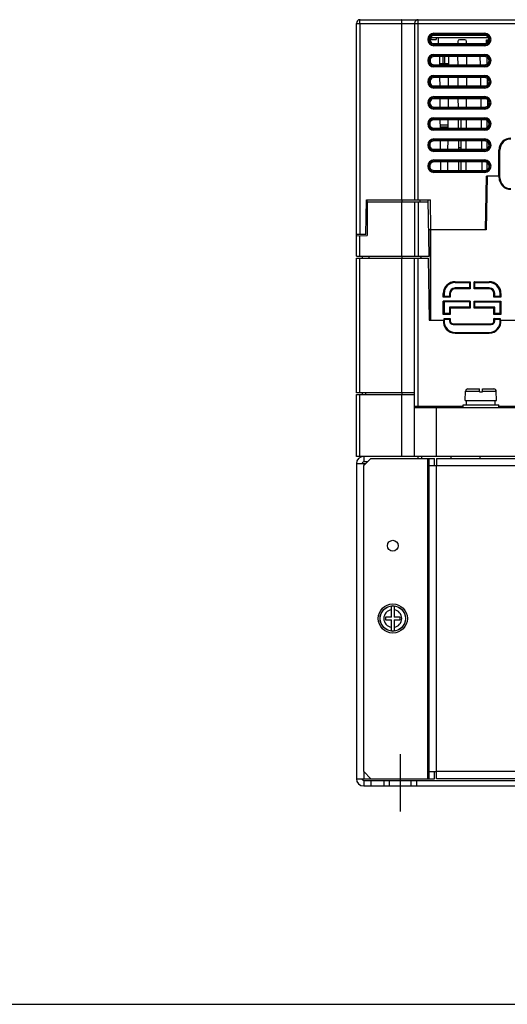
# Model space of a CAD drawing. Header units: millimetres. Extents: x 0 to 1400, y 0 to 1100.
# Tile 4 of 33: x 350 to 484, y 0 to 270. Entities that reach past the tile are written whole.
import ezdxf

# ---------------------------------------------------------------- set-up
doc = ezdxf.new("R2010")
doc.units = ezdxf.units.MM
doc.header["$LTSCALE"] = 77
doc.linetypes.add('CENTER', pattern=[0.6, 0.375, -0.075, 0.075, -0.075])
doc.layers.get('0').update_dxf_attribs({"linetype": 'CONTINUOUS'})
doc.layers.add('00_COMPONENTS', color=7, linetype='CONTINUOUS')
doc.layers.add('03_AXES', color=7, linetype='CONTINUOUS')

msp = doc.modelspace()

# ---------------------------------------------------------------- linework, layer by layer
at = {"color": 7, "linetype": 'CONTINUOUS'}
msp.add_line((0, 0), (1400, 0), dxfattribs=at)
at = {"layer": '00_COMPONENTS', "color": 7, "linetype": 'CONTINUOUS'}
for p, q in [((443.5, 270.48), (550.63, 270.48)), ((442.5, 205.48), (442.5, 269.48)), ((458.5, 269.48), (458.5, 220.98)), ((478.74, 265.48), (462.86, 265.48)), ((463.08, 265.06), (463.07, 265.48)), ((477.8, 266.15), (463.8, 266.15)), ((464.43, 265.48), (464.42, 265.06)), ((464.97, 265.48), (464.95, 263.91)), ((462.69, 265.06), (464.42, 265.06)), ((463.8, 263.91), (477.8, 263.91)), ((470.34, 264.49), (470.33, 263.91)), ((472.26, 264.98), (470.84, 264.98)), ((472.77, 263.91), (472.76, 264.49)), ((478.26, 264.1), (478.25, 264.98)), ((478.25, 264.98), (478.9, 264.98)), ((478.35, 264.49), (478.35, 264.13)), ((477.8, 260.36), (463.8, 260.36)), ((465.31, 260.36), (465.33, 258.1)), ((467.79, 260.36), (467.77, 258.1)), ((470.31, 260.36), (470.33, 258.1)), ((472.79, 260.36), (472.77, 258.1)), ((476.45, 260.36), (476.49, 258.1)), ((478.32, 260.15), (478.34, 258.32)), ((462.78, 259.5), (462.78, 258.97)), ((463.8, 258.1), (477.8, 258.1)), ((465.33, 258.48), (467.77, 258.48)), ((477.8, 254.57), (463.8, 254.57)), ((465.36, 254.57), (465.38, 252.29)), ((467.74, 254.57), (467.72, 252.29)), ((470.36, 254.57), (470.38, 252.29)), ((472.74, 254.57), (472.72, 252.29)), ((476.55, 254.57), (476.59, 252.29)), ((478.4, 254.32), (478.42, 252.55)), ((462.73, 253.6), (462.73, 253.27)), ((463.8, 252.29), (477.8, 252.29)), ((462.68, 247.69), (462.68, 247.57)), ((477.8, 248.78), (463.8, 248.78)), ((463.8, 246.49), (477.8, 246.49)), ((465.41, 248.78), (465.43, 246.49)), ((467.69, 248.78), (467.67, 246.49)), ((470.41, 248.78), (470.43, 246.49)), ((472.69, 248.78), (472.67, 246.49)), ((476.65, 248.78), (476.69, 246.49)), ((478.48, 248.49), (478.51, 246.78)), ((477.8, 242.98), (463.8, 242.98)), ((465.46, 242.98), (465.48, 240.68)), ((467.63, 241.48), (465.47, 241.48)), ((467.62, 240.98), (465.48, 240.98)), ((467.64, 242.98), (467.62, 240.68)), ((470.46, 242.98), (470.48, 240.68)), ((471.17, 242.98), (471.17, 240.68)), ((472.64, 242.98), (472.62, 240.68)), ((476.75, 242.98), (476.79, 240.68)), ((478.3, 242.88), (478.3, 240.89)), ((463.8, 240.68), (477.8, 240.68)), ((477.8, 237.19), (463.8, 237.19)), ((465.51, 237.19), (465.53, 234.87)), ((467.59, 237.19), (467.57, 234.87)), ((470.51, 237.19), (470.53, 234.87)), ((471.17, 237.19), (471.17, 234.87)), ((472.59, 237.19), (472.57, 234.87)), ((476.85, 237.19), (476.89, 234.87)), ((478.3, 236.98), (478.3, 235.08)), ((463.8, 234.87), (477.8, 234.87)), ((471.17, 235.28), (470.53, 235.28)), ((481.9, 227.48), (481.9, 234.68)), ((477.8, 231.4), (463.8, 231.4)), ((465.56, 231.4), (465.58, 229.06)), ((467.54, 231.4), (467.52, 229.06)), ((470.56, 231.4), (470.58, 229.06)), ((471.17, 231.4), (471.17, 229.06)), ((472.54, 231.4), (472.52, 229.06)), ((476.95, 231.4), (476.99, 229.06)), ((478.3, 231.19), (478.3, 229.27)), ((463.8, 229.06), (477.8, 229.06)), ((477.99, 212.78), (478.2, 227.54)), ((478.4, 227.48), (478.15, 212.78)), ((481.64, 227.54), (478.2, 227.54)), ((478.4, 227.48), (478.2, 227.48)), ((478.3, 227.48), (478.3, 221.65)), ((481.7, 227.48), (478.4, 227.48)), ((481.9, 227.48), (481.84, 227.54)), ((481.9, 227.08), (481.9, 227.48)), ((445.09, 211.48), (445.26, 220.98)), ((445.25, 220.48), (462.22, 220.48)), ((445.26, 220.98), (462.83, 220.98)), ((445.5, 220.48), (445.51, 220.98)), ((445.5, 220.48), (445.5, 211.18)), ((458.5, 220.48), (458.5, 205.48)), ((460, 220.48), (460.01, 220.98)), ((462.48, 205.48), (462.21, 220.97)), ((462.95, 212.78), (462.83, 220.98)), ((445.09, 211.48), (442.5, 211.48)), ((442.5, 211.13), (445.5, 211.18)), ((462.85, 212.73), (462.36, 212.73)), ((462.85, 212.73), (462.9, 212.78)), ((462.85, 188.04), (462.85, 212.73)), ((462.9, 212.78), (462.9, 187.98)), ((478.15, 212.78), (462.9, 212.78)), ((442.5, 205.48), (462.48, 205.48)), ((442.5, 167.98), (442.5, 204.98)), ((442.5, 204.98), (462.26, 204.98)), ((444.15, 204.98), (444.16, 205.48)), ((458.5, 150.48), (458.5, 204.98)), ((460.16, 205.48), (460.15, 204.98)), ((460.3, 204.98), (460.3, 205.48)), ((462.26, 204.98), (462.5, 187.98)), ((473.55, 198.28), (469.6, 198.28)), ((473.55, 198.3), (473.55, 196.78)), ((475.05, 196.78), (475.05, 198.3)), ((479, 198.28), (475.05, 198.28)), ((466.6, 195.28), (466.6, 194.48)), ((468.1, 195.28), (468.1, 194.48)), ((473.55, 196.78), (469.6, 196.78)), ((473.55, 196.78), (473.75, 196.58)), ((475.05, 196.78), (474.85, 196.58)), ((479, 196.78), (475.05, 196.78)), ((480.5, 194.48), (480.5, 195.28)), ((482, 194.48), (482, 195.28)), ((468.1, 194.48), (466.58, 194.48)), ((473.55, 192.98), (466.58, 192.98)), ((466.6, 192.98), (466.6, 189.73)), ((468.1, 194.48), (468.3, 194.28)), ((473.55, 192.98), (473.75, 193.18)), ((473.55, 192.98), (473.55, 191.48)), ((475.05, 192.98), (474.85, 193.18)), ((475.05, 191.48), (475.05, 192.98)), ((475.05, 192.98), (482.02, 192.98)), ((480.5, 194.48), (480.3, 194.28)), ((482.02, 194.48), (480.5, 194.48)), ((482, 189.73), (482, 192.98)), ((468.1, 189.73), (466.58, 189.73)), ((468.1, 191.48), (468.1, 189.73)), ((468.1, 191.48), (468.3, 191.28)), ((473.55, 191.48), (468.1, 191.48)), ((468.1, 189.73), (468.3, 189.53)), ((473.55, 191.48), (473.75, 191.28)), ((475.05, 191.48), (474.85, 191.28)), ((480.5, 191.48), (475.05, 191.48)), ((480.5, 191.48), (480.3, 191.28)), ((480.5, 189.73), (480.3, 189.53)), ((480.5, 189.73), (480.5, 191.48)), ((482.02, 189.73), (480.5, 189.73)), ((462.85, 188.04), (462.5, 188.04)), ((462.5, 187.98), (466.6, 187.98)), ((466.57, 187.98), (466.57, 188.43)), ((466.58, 188.23), (468.1, 188.23)), ((466.6, 188.23), (466.6, 188.01)), ((466.6, 187.98), (466.6, 187.74)), ((468.1, 188.23), (468.3, 188.43)), ((468.1, 188.23), (468.1, 187.73)), ((469.1, 186.74), (479.5, 186.74)), ((480.5, 188.23), (480.3, 188.43)), ((480.5, 187.73), (480.5, 188.23)), ((480.5, 188.23), (482.02, 188.23)), ((482, 188.01), (482, 188.23)), ((482, 187.74), (482, 187.98)), ((482, 187.98), (486, 187.98)), ((482.03, 188.43), (482.03, 187.98)), ((469.6, 184.58), (479, 184.58)), ((458.5, 167.98), (442.5, 167.98)), ((444.2, 167.48), (444.2, 167.98)), ((472.4, 165.88), (472.46, 168.4)), ((473.16, 169.08), (476.3, 169.08)), ((476.3, 168.28), (476.3, 169.08)), ((476.3, 168.28), (477.1, 168.28)), ((477.1, 168.28), (477.1, 169.08)), ((477.1, 169.08), (480.24, 169.08)), ((481, 165.88), (480.94, 168.4)), ((442.5, 150.48), (442.5, 167.48)), ((442.5, 167.48), (458.5, 167.48)), ((472.4, 165.88), (481, 165.88)), ((472.76, 164.68), (472.76, 165.88)), ((480.65, 164.68), (480.65, 165.88)), ((471.8, 164.18), (458.5, 164.18)), ((458.5, 163.98), (606.5, 163.98)), ((461.7, 164.18), (461.7, 163.98)), ((464.96, 163.98), (464.96, 164.18)), ((471.8, 163.98), (471.8, 164.68)), ((471.8, 164.68), (481.6, 164.68)), ((481.6, 163.98), (481.6, 164.68)), ((553.8, 164.18), (481.6, 164.18)), ((481.96, 163.98), (481.96, 164.18)), ((483.54, 163.98), (483.54, 164.18)), ((622.5, 150.48), (442.5, 150.48)), ((444.5, 150.48), (444.5, 148.98)), ((446.5, 149.98), (444.5, 147.98)), ((445.5, 148.98), (444.5, 148.98)), ((446.5, 149.98), (464, 149.98)), ((459.5, 149.98), (459.5, 150.48)), ((460.5, 149.98), (460.5, 150.48)), ((462.5, 61.98), (462.5, 149.98)), ((464.5, 149.98), (464.5, 147.98)), ((464.5, 149.98), (600.5, 149.98)), ((468.57, 149.98), (468.56, 150.48)), ((476.44, 150.48), (476.43, 149.98)), ((444.5, 63.98), (444.5, 147.98)), ((462.5, 147.98), (464.5, 147.98)), ((452.1, 106.38), (452.1, 109.4)), ((452.9, 109.4), (452.9, 106.38)), ((450.45, 106.38), (450.45, 105.58)), ((452.1, 106.38), (450.45, 106.38)), ((450.45, 105.58), (452.1, 105.58)), ((452.1, 102.56), (452.1, 105.58)), ((454.55, 106.38), (452.9, 106.38)), ((452.9, 105.58), (452.9, 102.56)), ((452.9, 105.58), (454.55, 105.58)), ((454.55, 105.58), (454.55, 106.38)), ((444.5, 63.98), (446.5, 61.98)), ((462.5, 63.98), (464.5, 63.98)), ((464.5, 61.98), (464.5, 63.98)), ((444.5, 61.48), (620.5, 61.48)), ((444.5, 61.48), (444.5, 59.98)), ((446.5, 61.98), (464, 61.98)), ((450, 61.48), (450, 59.98)), ((451.5, 61.48), (451.5, 59.98)), ((457.5, 61.48), (457.5, 59.98)), ((459, 61.48), (459, 59.98)), ((600.5, 61.98), (464.5, 61.98))]:
    msp.add_line(p, q, dxfattribs=at)
at = {"layer": '00_COMPONENTS', "color": 9, "linetype": 'CONTINUOUS'}
for p, q in [((459.5, 220.98), (459.5, 270.48)), ((442.5, 269.48), (545.72, 269.48)), ((443.41, 269.48), (443.41, 211.48)), ((454.85, 269.48), (454.85, 220.98)), ((463.8, 266.76), (463.8, 266.15)), ((463.8, 266.76), (477.8, 266.76)), ((463.8, 266.46), (477.8, 266.46)), ((477.8, 266.76), (477.8, 266.15)), ((463.8, 263.31), (463.8, 263.91)), ((477.8, 263.61), (463.8, 263.61)), ((477.8, 263.31), (463.8, 263.31)), ((477.8, 263.31), (477.8, 263.91)), ((463.8, 260.96), (463.8, 260.36)), ((463.8, 260.96), (477.8, 260.96)), ((463.8, 260.66), (477.8, 260.66)), ((466.29, 260.36), (466.27, 258.48)), ((466.83, 258.48), (466.81, 260.36)), ((477.8, 260.96), (477.8, 260.36)), ((463.8, 257.51), (463.8, 258.1)), ((477.8, 257.81), (463.8, 257.81)), ((477.8, 257.51), (463.8, 257.51)), ((477.8, 257.51), (477.8, 258.1)), ((463.8, 255.16), (463.8, 254.57)), ((463.8, 255.16), (477.8, 255.16)), ((463.8, 254.86), (477.8, 254.86)), ((477.8, 255.16), (477.8, 254.57)), ((463.8, 251.71), (463.8, 252.29)), ((477.8, 252.01), (463.8, 252.01)), ((477.8, 251.71), (463.8, 251.71)), ((477.8, 251.71), (477.8, 252.29)), ((463.8, 249.36), (463.8, 248.78)), ((463.8, 249.36), (477.8, 249.36)), ((463.8, 249.06), (477.8, 249.06)), ((477.8, 249.36), (477.8, 248.78)), ((463.8, 245.91), (463.8, 246.49)), ((477.8, 246.21), (463.8, 246.21)), ((477.8, 245.91), (477.8, 246.49)), ((477.8, 245.91), (463.8, 245.91)), ((463.8, 243.56), (463.8, 242.98)), ((463.8, 243.56), (477.8, 243.56)), ((477.8, 243.56), (477.8, 242.98)), ((463.8, 243.26), (477.8, 243.26)), ((463.8, 240.11), (463.8, 240.68)), ((477.8, 240.41), (463.8, 240.41)), ((477.8, 240.11), (463.8, 240.11)), ((477.8, 240.11), (477.8, 240.68)), ((463.8, 237.76), (463.8, 237.19)), ((463.8, 237.76), (477.8, 237.76)), ((463.8, 237.46), (477.8, 237.46)), ((477.8, 237.76), (477.8, 237.19)), ((463.8, 234.31), (463.8, 234.87)), ((477.8, 234.61), (463.8, 234.61)), ((477.8, 234.31), (463.8, 234.31)), ((477.8, 234.31), (477.8, 234.87)), ((481.64, 227.54), (481.64, 234.68)), ((481.64, 234.68), (481.9, 234.68)), ((481.84, 227.54), (481.84, 234.68)), ((463.8, 231.96), (463.8, 231.4)), ((463.8, 231.96), (477.8, 231.96)), ((463.8, 231.66), (477.8, 231.66)), ((477.8, 231.96), (477.8, 231.4)), ((463.8, 228.51), (463.8, 229.06)), ((477.8, 228.81), (463.8, 228.81)), ((477.8, 228.51), (463.8, 228.51)), ((477.8, 228.51), (477.8, 229.06)), ((481.7, 227.08), (481.7, 227.48)), ((481.7, 227.08), (481.9, 227.08)), ((454.85, 220.48), (454.85, 205.48)), ((454.98, 220.98), (454.98, 220.48)), ((459.5, 220.48), (459.5, 205.48)), ((445.18, 216.43), (445.5, 216.43)), ((445.19, 217.42), (445.5, 217.42)), ((445.15, 214.94), (445.5, 214.94)), ((445.17, 216.05), (445.5, 216.04)), ((443.41, 205.48), (443.41, 211.15)), ((443.41, 167.98), (443.41, 204.98)), ((446.02, 204.98), (446.02, 205.48)), ((454.85, 204.98), (454.85, 167.98)), ((454.99, 205.48), (454.99, 204.98)), ((459.5, 164.18), (459.5, 204.98)), ((469.6, 198.5), (469.6, 198.28)), ((469.6, 198.5), (473.75, 198.5)), ((469.6, 198.3), (473.55, 198.3)), ((473.75, 198.5), (473.75, 196.58)), ((474.85, 196.58), (474.85, 198.5)), ((474.85, 198.5), (479, 198.5)), ((475.05, 198.3), (479, 198.3)), ((479, 198.5), (479, 198.28)), ((466.38, 194.28), (466.38, 195.28)), ((466.38, 195.28), (466.6, 195.28)), ((466.58, 194.48), (466.58, 195.28)), ((468.3, 195.28), (468.1, 195.28)), ((468.3, 195.28), (468.3, 194.28)), ((469.6, 196.58), (469.6, 196.78)), ((473.75, 196.58), (469.6, 196.58)), ((479, 196.58), (474.85, 196.58)), ((479, 196.58), (479, 196.78)), ((480.3, 194.28), (480.3, 195.28)), ((480.3, 195.28), (480.5, 195.28)), ((482.22, 195.28), (482, 195.28)), ((482.02, 195.28), (482.02, 194.48)), ((482.22, 195.28), (482.22, 194.28)), ((468.3, 194.28), (466.38, 194.28)), ((466.38, 189.53), (466.38, 193.18)), ((473.75, 193.18), (466.38, 193.18)), ((466.58, 189.73), (466.58, 192.98)), ((473.75, 193.18), (473.75, 191.28)), ((474.85, 191.28), (474.85, 193.18)), ((474.85, 193.18), (482.22, 193.18)), ((482.22, 194.28), (480.3, 194.28)), ((482.02, 192.98), (482.02, 189.73)), ((482.22, 193.18), (482.22, 189.53)), ((468.3, 189.53), (466.38, 189.53)), ((468.3, 191.28), (468.3, 189.53)), ((473.75, 191.28), (468.3, 191.28)), ((480.3, 191.28), (474.85, 191.28)), ((480.3, 189.53), (480.3, 191.28)), ((482.22, 189.53), (480.3, 189.53)), ((466.57, 188.43), (468.3, 188.43)), ((468.3, 187.73), (468.1, 187.73)), ((468.3, 188.43), (468.3, 187.73)), ((469.1, 186.93), (469.1, 186.74)), ((469.1, 186.93), (479.5, 186.93)), ((479.5, 186.93), (479.5, 186.74)), ((480.3, 187.73), (480.3, 188.43)), ((480.3, 188.43), (482.03, 188.43)), ((480.3, 187.73), (480.5, 187.73)), ((469.6, 184.58), (469.6, 184.38)), ((469.6, 184.38), (479, 184.38)), ((479, 184.58), (479, 184.38)), ((445.11, 167.48), (445.11, 167.98)), ((455, 167.98), (455, 167.48)), ((472.46, 168.4), (476.3, 168.4)), ((477.1, 168.4), (480.94, 168.4)), ((443.41, 150.48), (443.41, 167.48)), ((454.85, 167.48), (454.85, 150.48)), ((462.5, 164.18), (462.5, 163.98)), ((464.5, 150.48), (464.5, 163.98)), ((462, 149.98), (462, 61.98)), ((444.5, 148.48), (444.5, 147.98)), ((464.5, 63.98), (464.5, 147.98)), ((464.5, 147.98), (600.5, 147.98)), ((444.5, 63.98), (444.5, 61.98)), ((600.5, 63.98), (464.5, 63.98)), ((446.5, 61.48), (446.5, 59.98))]:
    msp.add_line(p, q, dxfattribs=at)
at = {"layer": '00_COMPONENTS', "color": 3, "linetype": 'CONTINUOUS'}
for p, q in [((464, 147.98), (464, 149.98)), ((442.5, 148.48), (442.5, 61.98)), ((445, 148.48), (442.5, 148.48)), ((464, 61.98), (464, 63.98)), ((442.5, 61.98), (446.5, 61.98)), ((444.5, 59.98), (620.5, 59.98))]:
    msp.add_line(p, q, dxfattribs=at)
at = {"layer": '00_COMPONENTS', "color": 7, "linetype": 'CONTINUOUS'}
for centre, radius in [((452.5, 125.98), 1.5), ((452.5, 105.98), 4), ((452.5, 105.98), 3.5)]:
    msp.add_circle(centre, radius, dxfattribs=at)
at = {"layer": '00_COMPONENTS', "color": 9, "linetype": 'CONTINUOUS'}
msp.add_circle((452.5, 105.98), 3.46, dxfattribs=at)
at = {"layer": '00_COMPONENTS', "color": 7, "linetype": 'CONTINUOUS'}
for centre, radius, start, end in [((443.5, 269.48), 1, 90, 180), ((459.5, 269.48), 1, 90, 180), ((470.84, 264.48), 0.5, 90, 179.2), ((472.26, 264.48), 0.5, 0.8, 90), ((478.85, 264.48), 0.5, 90, 179), ((484.9, 227.08), 3, 180, 270), ((469.6, 195.28), 3, 90, 180), ((479, 195.28), 3, 0, 90), ((469.6, 195.28), 1.5, 90, 180), ((479, 195.28), 1.5, 0, 90), ((469.6, 187.58), 3, 176.9646, 270), ((469.1, 187.73), 0.996, 180, 270), ((479, 187.58), 3, 270, 3.0354), ((479.5, 187.73), 0.996, 270, 360), ((473.16, 168.38), 0.7, 90, 178.7), ((480.24, 168.38), 0.7, 1.3, 90), ((444.5, 148.48), 0.5, 90, 180), ((452.5, 105.98), 3.44, 83.3289, 96.6711), ((452.5, 105.98), 3.44, 263.3289, 276.6711), ((444.5, 61.98), 0.5, 180, 270)]:
    msp.add_arc(centre, radius, start, end, dxfattribs=at)
at = {"layer": '00_COMPONENTS', "color": 9, "linetype": 'CONTINUOUS'}
for centre, radius, start, end in [((463.8, 265.03), 1.72, 90, 270), ((463.8, 265.03), 1.43, 90, 270), ((477.8, 265.03), 1.72, 270, 90), ((477.8, 265.03), 1.43, 270, 90), ((463.8, 259.23), 1.72, 90, 270), ((463.8, 259.23), 1.43, 90, 270), ((477.8, 259.23), 1.72, 270, 90), ((477.8, 259.23), 1.43, 270, 90), ((463.8, 253.43), 1.72, 90, 270), ((463.8, 253.43), 1.43, 90, 270), ((477.8, 253.43), 1.72, 270, 90), ((477.8, 253.43), 1.43, 270, 90), ((463.8, 247.63), 1.72, 90, 270), ((463.8, 247.63), 1.43, 90, 270), ((477.8, 247.63), 1.72, 270, 90), ((477.8, 247.63), 1.43, 270, 90), ((463.8, 241.83), 1.72, 90, 270), ((477.8, 241.83), 1.72, 270, 90), ((463.8, 241.83), 1.43, 90, 270), ((477.8, 241.83), 1.43, 270, 90), ((463.8, 236.03), 1.72, 90, 270), ((463.8, 236.03), 1.43, 90, 270), ((477.8, 236.03), 1.72, 270, 90), ((477.8, 236.03), 1.43, 270, 90), ((484.9, 234.68), 3.25, 90, 180), ((484.9, 234.68), 3.06, 90, 180), ((463.8, 230.23), 1.72, 90, 270), ((463.8, 230.23), 1.43, 90, 270), ((477.8, 230.23), 1.72, 270, 90), ((477.8, 230.23), 1.43, 270, 90), ((484.9, 227.08), 3.2, 180, 270), ((469.6, 195.28), 3.22, 90, 180), ((469.6, 195.28), 3.02, 90, 180), ((479, 195.28), 3.22, 0, 90), ((479, 195.28), 3.02, 0, 90), ((469.6, 195.28), 1.3, 90, 180), ((479, 195.28), 1.3, 0, 90), ((469.6, 187.58), 3.2, 172.8192, 270), ((469.1, 187.73), 0.796, 180, 270), ((479, 187.58), 3.2, 270, 7.1808), ((479.5, 187.73), 0.796, 270, 360), ((452.5, 105.98), 2.46, 99.3448, 260.6552), ((452.5, 105.98), 2.46, 279.3448, 80.6552)]:
    msp.add_arc(centre, radius, start, end, dxfattribs=at)
at = {"layer": '00_COMPONENTS', "color": 3, "linetype": 'CONTINUOUS'}
for centre, start, end in [((444.5, 148.48), 90, 180), ((444.5, 61.98), 180, 270)]:
    msp.add_arc(centre, 2, start, end, dxfattribs=at)
at = {"layer": '00_COMPONENTS', "color": 7, "linetype": 'CONTINUOUS'}
for centre, major_axis, ratio, start_param, end_param in [((463.8, 265.03), (0, 1.12), 0.999999, 0, 3.141593), ((477.8, 265.03), (0, 1.12), 0.999999, -3.141593, 0), ((463.8, 259.23), (0, 1.13), 0.999999, 0, 3.141593), ((477.8, 259.23), (0, 1.13), 0.999999, -3.141593, 0), ((463.8, 253.43), (0, 1.14), 0.999999, 0, 3.141593), ((477.8, 253.43), (0, 1.14), 0.999999, -3.141593, 0), ((463.8, 247.63), (0, 1.14), 0.999999, 0, 3.141593), ((477.8, 247.63), (0, 1.14), 0.999999, -3.141593, 0), ((463.8, 241.83), (0, 1.15), 0.999999, 0, 3.141593), ((477.8, 241.83), (0, 1.15), 0.999999, -3.141593, 0), ((463.8, 236.03), (0, 1.16), 0.999999, 0, 3.141593), ((477.8, 236.03), (0, 1.16), 0.999999, -3.141593, 0), ((484.9, 234.68), (0, 3), 1, 0, 1.570553), ((463.8, 230.23), (0, 1.17), 0.999999, 0, 3.141593), ((477.8, 230.23), (0, 1.17), 0.999999, -3.141593, 0), ((481.64, 227.54), (0.2, 0), 0.017455, 6.300639, 7.853982), ((481.7, 227.48), (0.2, 0), 0.017455, -0.017453, 1.570796), ((482.02, 188.43), (0, 0.2), 0.017455, -3.159046, -1.570796)]:
    msp.add_ellipse(centre, major_axis=major_axis, ratio=ratio, start_param=start_param, end_param=end_param, dxfattribs=at)
at = {"layer": '00_COMPONENTS', "color": 9, "linetype": 'CONTINUOUS'}
for points, knots in [([(443.41, 269.48), (443.41, 269.61), (443.42, 269.84), (443.43, 270.12), (443.45, 270.3), (443.46, 270.4), (443.48, 270.45), (443.49, 270.48), (443.5, 270.48)], [0, 0, 0, 0, 0.378484, 0.699843, 0.823435, 0.916104, 0.974608, 1, 1, 1, 1]), ([(454.94, 270.48), (454.93, 270.48), (454.91, 270.45), (454.9, 270.4), (454.88, 270.3), (454.87, 270.12), (454.85, 269.84), (454.85, 269.61), (454.85, 269.48)], [0, 0, 0, 0, 0.025392, 0.083896, 0.176565, 0.300157, 0.621516, 1, 1, 1, 1])]:
    msp.add_open_spline(points, degree=3, knots=knots, dxfattribs=at)
at = {"layer": '00_COMPONENTS', "color": 7, "linetype": 'CONTINUOUS'}
for points, knots in [([(473.55, 198.3), (473.55, 198.31), (473.57, 198.31), (473.58, 198.33), (473.6, 198.35), (473.64, 198.39), (473.69, 198.44), (473.73, 198.48), (473.75, 198.5)], [0, 0, 0, 0, 0.031116, 0.111553, 0.225043, 0.360721, 0.669705, 1, 1, 1, 1]), ([(475.05, 198.3), (475.05, 198.31), (475.03, 198.31), (475.03, 198.33), (475, 198.35), (474.97, 198.39), (474.91, 198.44), (474.87, 198.48), (474.85, 198.5)], [0, 0, 0, 0, 0.026307, 0.100513, 0.213203, 0.350526, 0.663819, 1, 1, 1, 1]), ([(466.58, 194.48), (466.58, 194.48), (466.57, 194.47), (466.55, 194.46), (466.53, 194.43), (466.5, 194.4), (466.44, 194.34), (466.4, 194.3), (466.38, 194.28)], [0, 0, 0, 0, 0.026307, 0.100513, 0.213203, 0.350526, 0.663819, 1, 1, 1, 1]), ([(466.58, 192.98), (466.58, 192.98), (466.57, 193), (466.55, 193.01), (466.53, 193.03), (466.49, 193.07), (466.44, 193.12), (466.4, 193.16), (466.38, 193.18)], [0, 0, 0, 0, 0.031116, 0.111553, 0.225043, 0.360721, 0.669705, 1, 1, 1, 1]), ([(482.02, 194.48), (482.02, 194.48), (482.03, 194.46), (482.05, 194.46), (482.07, 194.43), (482.11, 194.39), (482.16, 194.34), (482.2, 194.3), (482.22, 194.28)], [0, 0, 0, 0, 0.031116, 0.111553, 0.225043, 0.360721, 0.669705, 1, 1, 1, 1]), ([(482.02, 192.98), (482.02, 192.98), (482.03, 193), (482.04, 193.01), (482.07, 193.03), (482.1, 193.07), (482.16, 193.12), (482.2, 193.16), (482.22, 193.18)], [0, 0, 0, 0, 0.026307, 0.100513, 0.213203, 0.350526, 0.663819, 1, 1, 1, 1]), ([(466.58, 189.73), (466.58, 189.73), (466.57, 189.72), (466.55, 189.71), (466.53, 189.68), (466.5, 189.65), (466.44, 189.59), (466.4, 189.55), (466.38, 189.53)], [0, 0, 0, 0, 0.026307, 0.100513, 0.213203, 0.350526, 0.663819, 1, 1, 1, 1]), ([(482.02, 189.73), (482.02, 189.73), (482.03, 189.71), (482.05, 189.71), (482.07, 189.68), (482.11, 189.64), (482.16, 189.59), (482.2, 189.55), (482.22, 189.53)], [0, 0, 0, 0, 0.031116, 0.111553, 0.225043, 0.360721, 0.669705, 1, 1, 1, 1])]:
    msp.add_open_spline(points, degree=3, knots=knots, dxfattribs=at)
at = {"layer": '03_AXES', "color": 7, "linetype": 'CENTER'}
msp.add_line((454.5, 68.7), (454.5, 52.98), dxfattribs=at)

doc.saveas('drawing.dxf')
